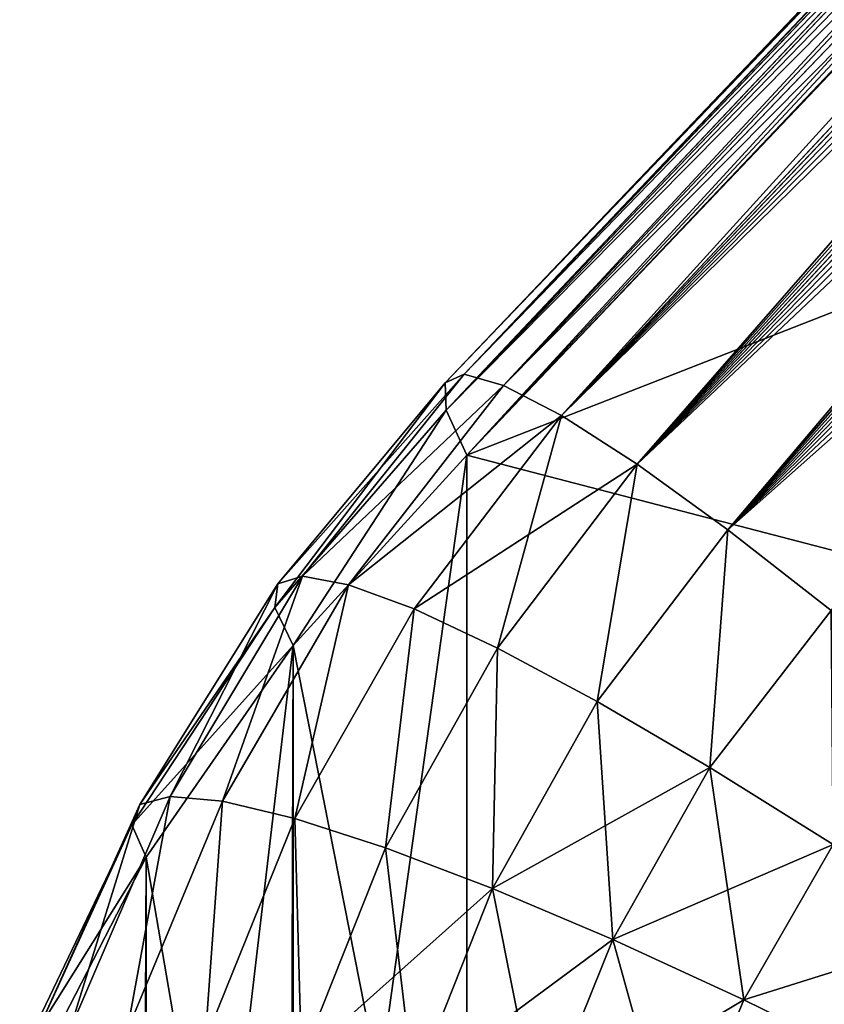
# Model space of a CAD drawing. Header units: metres. Extents: x -2 to 85, y -75 to 96.
# Tile 184 of 256: x 12.529 to 12.688, y -35.997 to -35.803. Entities that reach past the tile are written whole.
import ezdxf

# ---------------------------------------------------------------- set-up
doc = ezdxf.new("R2010")
doc.units = ezdxf.units.M
doc.layers.add('solid_20204500', color=7, linetype='CONTINUOUS')

msp = doc.modelspace()

# ---------------------------------------------------------------- linework, layer by layer
at = {"layer": 'solid_20204500'}
for points in [[(12.94451, -35.526585, 12.426561), (12.612826, -35.874763, 12.485823), (12.616592, -35.87307, 12.518836)], [(12.94451, -35.526585, 12.426561), (12.945217, -35.527821, 12.408478), (12.612826, -35.874763, 12.485823)], [(12.944611, -35.52668, -12.427046), (12.942767, -35.528996, -12.44602), (12.612826, -35.874763, -12.485823)], [(12.945299, -35.527874, -12.408837), (12.944611, -35.52668, -12.427046), (12.612826, -35.874763, -12.485823)], [(12.94275, -35.528797, 12.445432), (12.94451, -35.526585, 12.426561), (12.616592, -35.87307, 12.518836)], [(12.945217, -35.527821, 12.408478), (12.613055, -35.880173, 12.453196), (12.612826, -35.874763, 12.485823)], [(12.945299, -35.527874, -12.408837), (12.612826, -35.874763, -12.485823), (12.613055, -35.880173, -12.453197)], [(12.942767, -35.528996, -12.44602), (12.616592, -35.87307, -12.518836), (12.612826, -35.874763, -12.485823)], [(12.945217, -35.527821, 12.408478), (12.94491, -35.532185, 12.391734), (12.613055, -35.880173, 12.453196)], [(12.944992, -35.532188, -12.391926), (12.945299, -35.527874, -12.408837), (12.613055, -35.880173, -12.453197)], [(12.939873, -35.534634, 12.464679), (12.94275, -35.528797, 12.445432), (12.616592, -35.87307, 12.518836)], [(12.942767, -35.528996, -12.44602), (12.939769, -35.534843, -12.465216), (12.616592, -35.87307, -12.518836)], [(12.94491, -35.532185, 12.391734), (12.943686, -35.5392, 12.376561), (12.613055, -35.880173, 12.453196)], [(12.944992, -35.532188, -12.391926), (12.613055, -35.880173, -12.453197), (12.617157, -35.889015, -12.42202)], [(12.943665, -35.539253, -12.376619), (12.944992, -35.532188, -12.391926), (12.617157, -35.889015, -12.42202)], [(12.939873, -35.534634, 12.464679), (12.616592, -35.87307, 12.518836), (12.624347, -35.875252, 12.55119)], [(12.939769, -35.534843, -12.465216), (12.935583, -35.544243, -12.484221), (12.616592, -35.87307, -12.518836)], [(12.935758, -35.544044, 12.483708), (12.939873, -35.534634, 12.464679), (12.624347, -35.875252, 12.55119)], [(12.943686, -35.5392, 12.376561), (12.941422, -35.548626, 12.363063), (12.613055, -35.880173, 12.453196)], [(12.943665, -35.539253, -12.376619), (12.617157, -35.889015, -12.42202), (12.941422, -35.548626, -12.363063)], [(12.935583, -35.544243, -12.484221), (12.624347, -35.875252, -12.55119), (12.616592, -35.87307, -12.518836)], [(12.930573, -35.556709, 12.502538), (12.935758, -35.544044, 12.483708), (12.624347, -35.875252, 12.55119)], [(12.935583, -35.544243, -12.484221), (12.930368, -35.556969, -12.502959), (12.624347, -35.875252, -12.55119)], [(12.941422, -35.548626, 12.363063), (12.617157, -35.889015, 12.42202), (12.613055, -35.880173, 12.453196)], [(12.941422, -35.762146, -11.993233), (12.941422, -35.548626, -12.363063), (12.617157, -35.889015, -12.42202)], [(12.941422, -35.548626, 12.363063), (12.778198, -35.719334, 12.393836), (12.617157, -35.889015, 12.42202)], [(12.930573, -35.556709, 12.502538), (12.624347, -35.875252, 12.55119), (12.635835, -35.881218, 12.581957)], [(12.930368, -35.556969, -12.502959), (12.924301, -35.572704, -12.521448), (12.624347, -35.875252, -12.55119)], [(12.924435, -35.572422, 12.521107), (12.930573, -35.556709, 12.502538), (12.635835, -35.881218, 12.581957)], [(12.924301, -35.572704, -12.521448), (12.635835, -35.881218, -12.581957), (12.624347, -35.875252, -12.55119)], [(12.921068, -35.581333, 12.530256), (12.924435, -35.572422, 12.521107), (12.635835, -35.881218, 12.581957)], [(12.924301, -35.572704, -12.521448), (12.920934, -35.581646, -12.53057), (12.635835, -35.881218, -12.581957)], [(12.921068, -35.581333, 12.530256), (12.635835, -35.881218, 12.581957), (12.650747, -35.890816, 12.610241)], [(12.920934, -35.581646, -12.53057), (12.917362, -35.591259, -12.539577), (12.635835, -35.881218, -12.581957)], [(12.917486, -35.590946, 12.539292), (12.921068, -35.581333, 12.530256), (12.650747, -35.890816, 12.610241)], [(12.917362, -35.591259, -12.539577), (12.91358, -35.601555, -12.548475), (12.635835, -35.881218, -12.581957)], [(12.913694, -35.601257, 12.548216), (12.917486, -35.590946, 12.539292), (12.650747, -35.890816, 12.610241)], [(12.909698, -35.612267, 12.557023), (12.913694, -35.601257, 12.548216), (12.650747, -35.890816, 12.610241)], [(12.91358, -35.601555, -12.548475), (12.909574, -35.612553, -12.557265), (12.635835, -35.881218, -12.581957)], [(12.909574, -35.612553, -12.557265), (12.650747, -35.890816, -12.610241), (12.635835, -35.881218, -12.581957)], [(12.90548, -35.623959, 12.565688), (12.909698, -35.612267, 12.557023), (12.650747, -35.890816, 12.610241)], [(12.909574, -35.612553, -12.557265), (12.905353, -35.624226, -12.565918), (12.650747, -35.890816, -12.610241)], [(12.90548, -35.623959, 12.565688), (12.650747, -35.890816, 12.610241), (12.668663, -35.903778, 12.635244)], [(12.905353, -35.624226, -12.565918), (12.90092, -35.636574, -12.574441), (12.650747, -35.890816, -12.610241)], [(12.901048, -35.636341, 12.574219), (12.90548, -35.623959, 12.565688), (12.668663, -35.903778, 12.635244)], [(12.896415, -35.649414, 12.582623), (12.901048, -35.636341, 12.574219), (12.668663, -35.903778, 12.635244)], [(12.90092, -35.636574, -12.574441), (12.896277, -35.64962, -12.582842), (12.650747, -35.890816, -12.610241)], [(12.896277, -35.64962, -12.582842), (12.891432, -35.663338, -12.591084), (12.650747, -35.890816, -12.610241)], [(12.891567, -35.663166, 12.590866), (12.896415, -35.649414, 12.582623), (12.668663, -35.903778, 12.635244)], [(12.891432, -35.663338, -12.591084), (12.668663, -35.903778, -12.635244), (12.650747, -35.890816, -12.610241)], [(12.886505, -35.677612, 12.598955), (12.891567, -35.663166, 12.590866), (12.668663, -35.903778, 12.635244)], [(12.891432, -35.663338, -12.591084), (12.886375, -35.677761, -12.59917), (12.668663, -35.903778, -12.635244)], [(12.886505, -35.677612, 12.598955), (12.668663, -35.903778, 12.635244), (12.689054, -35.919712, 12.65627)], [(12.886375, -35.677761, -12.59917), (12.881107, -35.692921, -12.607101), (12.668663, -35.903778, -12.635244)], [(12.881107, -35.692921, -12.607101), (12.875645, -35.708775, -12.614842), (12.668663, -35.903778, -12.635244)], [(12.875645, -35.708775, -12.614842), (12.869971, -35.725361, -12.622388), (12.668663, -35.903778, -12.635244)], [(12.941422, -35.762146, 11.993233), (12.617157, -35.889015, 12.42202), (12.778198, -35.719334, 12.393836)], [(12.869971, -35.725361, -12.622388), (12.689054, -35.919712, -12.65627), (12.668663, -35.903778, -12.635244)], [(12.778793, -35.931042, -12.025954), (12.941422, -35.762146, -11.993233), (12.617157, -35.889015, -12.42202)], [(12.941422, -35.762146, 11.993233), (12.778793, -35.931042, 12.025954), (12.617157, -35.889015, 12.42202)], [(12.620461, -36.105846, -12.041667), (12.941422, -35.762146, -11.993233), (12.778793, -35.931042, -12.025954)], [(12.620461, -36.105846, -12.041667), (12.947721, -35.773499, -11.967046), (12.941422, -35.762146, -11.993233)], [(12.62046, -36.105846, 12.04167), (12.778793, -35.931042, 12.025954), (12.946488, -35.771473, 11.971206)], [(12.624663, -36.112267, 12.027588), (12.62046, -36.105846, 12.04167), (12.946488, -35.771473, 11.971206)], [(12.624663, -36.112267, 12.027588), (12.946488, -35.771473, 11.971206), (12.953618, -35.782532, 11.950475)], [(12.620461, -36.105846, -12.041667), (12.624663, -36.112267, -12.027588), (12.947721, -35.773499, -11.967046)], [(12.624663, -36.112267, -12.027588), (12.629737, -36.119411, -12.014102), (12.947721, -35.773499, -11.967046)], [(12.629737, -36.119411, -12.014102), (12.953618, -35.782532, -11.950475), (12.947721, -35.773499, -11.967046)], [(12.629737, -36.119411, 12.014102), (12.624663, -36.112267, 12.027588), (12.953618, -35.782532, 11.950475)], [(12.629737, -36.119411, -12.014102), (12.635654, -36.127239, -12.001318), (12.953618, -35.782532, -11.950475)], [(12.629737, -36.119411, 12.014102), (12.953618, -35.782532, 11.950475), (12.956946, -35.787292, 11.942801)], [(12.635654, -36.127239, -12.001318), (12.956946, -35.787292, -11.9428), (12.953618, -35.782532, -11.950475)], [(12.635654, -36.127239, 12.001318), (12.629737, -36.119411, 12.014102), (12.956946, -35.787292, 11.942801)], [(12.635654, -36.127239, -12.001318), (12.962694, -35.795132, -11.931444), (12.956946, -35.787292, -11.9428)], [(12.635654, -36.127239, 12.001318), (12.956946, -35.787292, 11.942801), (12.962694, -35.795128, 11.931445)], [(12.642379, -36.135696, 11.989348), (12.635654, -36.127239, 12.001318), (12.962694, -35.795128, 11.931445)], [(12.635654, -36.127239, -12.001318), (12.642379, -36.135696, -11.989348), (12.962694, -35.795132, -11.931444)], [(12.642379, -36.135696, 11.989348), (12.962694, -35.795128, 11.931445), (12.968912, -35.803211, 11.921144)], [(12.642379, -36.135696, -11.989348), (12.968912, -35.803211, -11.921144), (12.962694, -35.795132, -11.931444)], [(12.642379, -36.135696, -11.989348), (12.64986, -36.144722, -11.978274), (12.968912, -35.803211, -11.921144)], [(12.64986, -36.144722, 11.978274), (12.642379, -36.135696, 11.989348), (12.968912, -35.803211, 11.921144)], [(12.64986, -36.144722, -11.978274), (12.973578, -35.809071, -11.914436), (12.968912, -35.803211, -11.921144)], [(12.64986, -36.144722, 11.978274), (12.968912, -35.803211, 11.921144), (12.973578, -35.809071, 11.914436)], [(12.64986, -36.144722, -11.978274), (12.658052, -36.154255, -11.968159), (12.973578, -35.809071, -11.914436)], [(12.658052, -36.154255, 11.968159), (12.64986, -36.144722, 11.978274), (12.973578, -35.809071, 11.914436)], [(12.658052, -36.154255, -11.968159), (12.986098, -35.824139, -11.899681), (12.973578, -35.809071, -11.914436)], [(12.658052, -36.154255, 11.968159), (12.973578, -35.809071, 11.914436), (12.983362, -35.820915, 11.90256)], [(12.666896, -36.164234, 11.959077), (12.658052, -36.154255, 11.968159), (12.983362, -35.820915, 11.90256)], [(12.666896, -36.164234, 11.959077), (12.983362, -35.820915, 11.90256), (13, -35.840031, 11.887455)], [(12.658052, -36.154255, -11.968159), (12.666896, -36.164234, -11.959077), (12.986098, -35.824139, -11.899681)], [(12.666896, -36.164234, -11.959077), (12.676338, -36.174595, -11.951091), (12.986098, -35.824139, -11.899681)], [(12.676338, -36.174595, -11.951091), (13, -35.840031, -11.887455), (12.986098, -35.824139, -11.899681)], [(12.676338, -36.174595, 11.951091), (12.666896, -36.164234, 11.959077), (13, -35.840031, 11.887455)], [(12.676338, -36.174595, -11.951091), (12.686316, -36.185268, -11.944247), (13, -35.840031, -11.887455)], [(12.686316, -36.185268, 11.944247), (12.676338, -36.174595, 11.951091), (13, -35.840031, 11.887455)], [(12.686316, -36.185268, -11.944247), (13, -35.875553, -11.880444), (13, -35.840031, -11.887455)], [(12.686316, -36.185268, 11.944247), (13, -35.840031, 11.887455), (13, -35.875553, 11.880444)], [(12.616592, -35.87307, -12.518836), (12.584693, -35.912918, -12.530838), (12.579818, -35.914436, -12.498634)], [(12.612826, -35.874763, -12.485823), (12.616592, -35.87307, -12.518836), (12.579818, -35.914436, -12.498634)], [(12.616592, -35.87307, 12.518836), (12.579818, -35.914436, 12.498634), (12.584693, -35.912918, 12.530838)], [(12.616592, -35.87307, 12.518836), (12.612826, -35.874763, 12.485823), (12.579818, -35.914436, 12.498634)], [(12.616592, -35.87307, -12.518836), (12.624347, -35.875252, -12.55119), (12.584693, -35.912918, -12.530838)], [(12.624347, -35.875252, 12.55119), (12.616592, -35.87307, 12.518836), (12.584693, -35.912918, 12.530838)], [(12.612826, -35.874763, -12.485823), (12.579818, -35.914436, -12.498634), (12.579214, -35.919064, -12.466378)], [(12.613055, -35.880173, -12.453197), (12.612826, -35.874763, -12.485823), (12.579214, -35.919064, -12.466378)], [(12.612826, -35.874763, 12.485823), (12.579214, -35.919064, 12.466378), (12.579818, -35.914436, 12.498634)], [(12.612826, -35.874763, 12.485823), (12.613055, -35.880173, 12.453196), (12.579214, -35.919064, 12.466378)], [(12.624347, -35.875252, -12.55119), (12.593755, -35.914589, -12.562057), (12.584693, -35.912918, -12.530838)], [(12.624347, -35.875252, 12.55119), (12.584693, -35.912918, 12.530838), (12.593755, -35.914589, 12.562057)], [(12.624347, -35.875252, -12.55119), (12.635835, -35.881218, -12.581957), (12.593755, -35.914589, -12.562057)], [(12.635835, -35.881218, 12.581957), (12.624347, -35.875252, 12.55119), (12.593755, -35.914589, 12.562057)], [(12.686316, -36.185268, -11.944247), (12.696758, -36.196178, -11.938592), (13, -35.875553, -11.880444)], [(12.696758, -36.196178, 11.938592), (12.686316, -36.185268, 11.944247), (13, -35.875553, 11.880444)], [(12.613055, -35.880173, -12.453197), (12.579214, -35.919064, -12.466378), (12.582853, -35.92662, -12.435051)], [(12.613055, -35.880173, 12.453196), (12.582853, -35.92662, 12.435051), (12.579214, -35.919064, 12.466378)], [(12.617157, -35.889015, -12.42202), (12.613055, -35.880173, -12.453197), (12.582853, -35.92662, -12.435051)], [(12.613055, -35.880173, 12.453196), (12.617157, -35.889015, 12.42202), (12.582853, -35.92662, 12.435051)], [(12.635835, -35.881218, -12.581957), (12.606705, -35.919357, -12.591505), (12.593755, -35.914589, -12.562057)], [(12.635835, -35.881218, 12.581957), (12.593755, -35.914589, 12.562057), (12.606705, -35.919357, 12.591505)], [(12.635835, -35.881218, -12.581957), (12.650747, -35.890816, -12.610241), (12.606705, -35.919357, -12.591505)], [(12.635835, -35.881218, 12.581957), (12.606705, -35.919357, 12.591505), (12.623212, -35.927105, 12.618414)], [(12.650747, -35.890816, 12.610241), (12.635835, -35.881218, 12.581957), (12.623212, -35.927105, 12.618414)], [(12.582194, -36.138531, 12.06973), (12.582853, -35.92662, 12.435051), (12.617157, -35.889015, 12.42202)], [(12.617157, -36.100201, 12.056232), (12.582194, -36.138531, 12.06973), (12.617157, -35.889015, 12.42202)], [(12.617157, -36.100201, -12.056232), (12.617157, -35.889015, -12.42202), (12.582853, -35.92662, -12.435051)], [(12.778793, -35.931042, -12.025954), (12.617157, -35.889015, -12.42202), (12.617157, -36.100201, -12.056232)], [(12.778793, -35.931042, 12.025954), (12.617157, -36.100201, 12.056232), (12.617157, -35.889015, 12.42202)], [(12.650747, -35.890816, -12.610241), (12.623212, -35.927105, -12.618414), (12.606705, -35.919357, -12.591505)], [(12.650747, -35.890816, -12.610241), (12.642856, -35.937634, -12.642097), (12.623212, -35.927105, -12.618414)], [(12.650747, -35.890816, 12.610241), (12.623212, -35.927105, 12.618414), (12.642856, -35.937634, 12.642097)], [(12.650747, -35.890816, -12.610241), (12.668663, -35.903778, -12.635244), (12.642856, -35.937634, -12.642097)], [(12.668663, -35.903778, 12.635244), (12.650747, -35.890816, 12.610241), (12.642856, -35.937634, 12.642097)], [(12.668663, -35.903778, -12.635244), (12.665121, -35.950668, -12.661944), (12.642856, -35.937634, -12.642097)], [(12.668663, -35.903778, 12.635244), (12.642856, -35.937634, 12.642097), (12.665121, -35.950668, 12.661944)], [(12.668663, -35.903778, -12.635244), (12.689054, -35.919712, -12.65627), (12.665121, -35.950668, -12.661944)], [(12.689054, -35.919712, 12.65627), (12.668663, -35.903778, 12.635244), (12.665121, -35.950668, 12.661944)], [(12.584693, -35.912918, -12.530838), (12.568881, -35.957314, -12.573442), (12.558584, -35.956371, -12.543322)], [(12.579818, -35.914436, -12.498634), (12.584693, -35.912918, -12.530838), (12.558584, -35.956371, -12.543322)], [(12.558584, -35.956371, 12.543322), (12.584693, -35.912918, 12.530838), (12.579818, -35.914436, 12.498634)], [(12.558584, -35.956371, 12.543322), (12.568881, -35.957314, 12.573442), (12.584693, -35.912918, 12.530838)], [(12.584693, -35.912918, -12.530838), (12.593755, -35.914589, -12.562057), (12.568881, -35.957314, -12.573442)], [(12.568881, -35.957314, 12.573442), (12.593755, -35.914589, 12.562057), (12.584693, -35.912918, 12.530838)], [(12.579818, -35.914436, -12.498634), (12.558584, -35.956371, -12.543322), (12.552588, -35.957962, -12.512033)], [(12.579214, -35.919064, -12.466378), (12.579818, -35.914436, -12.498634), (12.552588, -35.957962, -12.512033)], [(12.552588, -35.957962, 12.512033), (12.579818, -35.914436, 12.498634), (12.579214, -35.919064, 12.466378)], [(12.552588, -35.957962, 12.512033), (12.558584, -35.956371, 12.543322), (12.579818, -35.914436, 12.498634)], [(12.593755, -35.914589, -12.562057), (12.583158, -35.960724, -12.601671), (12.568881, -35.957314, -12.573442)], [(12.568881, -35.957314, 12.573442), (12.583158, -35.960724, 12.601671), (12.593755, -35.914589, 12.562057)], [(12.593755, -35.914589, -12.562057), (12.606705, -35.919357, -12.591505), (12.583158, -35.960724, -12.601671)], [(12.583158, -35.960724, 12.601671), (12.606705, -35.919357, 12.591505), (12.593755, -35.914589, 12.562057)], [(12.579214, -35.919064, -12.466378), (12.552588, -35.957962, -12.512033), (12.551001, -35.962006, -12.480447)], [(12.582853, -35.92662, -12.435051), (12.579214, -35.919064, -12.466378), (12.551001, -35.962006, -12.480447)], [(12.551001, -35.962006, 12.480447), (12.579214, -35.919064, 12.466378), (12.582853, -35.92662, 12.435051)], [(12.551001, -35.962006, 12.480447), (12.552588, -35.957962, 12.512033), (12.579214, -35.919064, 12.466378)], [(12.606705, -35.919357, -12.591505), (12.601069, -35.966518, -12.627304), (12.583158, -35.960724, -12.601671)], [(12.583158, -35.960724, 12.601671), (12.601069, -35.966518, 12.627304), (12.606705, -35.919357, 12.591505)], [(12.606705, -35.919357, -12.591505), (12.623212, -35.927105, -12.618414), (12.601069, -35.966518, -12.627304)], [(12.601069, -35.966518, 12.627304), (12.623212, -35.927105, 12.618414), (12.606705, -35.919357, 12.591505)], [(12.689054, -35.919712, -12.65627), (12.689469, -35.965904, -12.677377), (12.665121, -35.950668, -12.661944)], [(12.689054, -35.919712, 12.65627), (12.665121, -35.950668, 12.661944), (12.689469, -35.965904, 12.677377)], [(12.582853, -35.92662, -12.435051), (12.551001, -35.962006, -12.480447), (12.553816, -35.968353, -12.449506)], [(12.553816, -35.968353, 12.449506), (12.551001, -35.962006, 12.480447), (12.582853, -35.92662, 12.435051)], [(12.552943, -36.180847, 12.084485), (12.553816, -35.968353, 12.449506), (12.582853, -35.92662, 12.435051)], [(12.582194, -36.138531, 12.06973), (12.552943, -36.180847, 12.084485), (12.582853, -35.92662, 12.435051)], [(12.582868, -36.137691, -12.069434), (12.582853, -35.92662, -12.435051), (12.553816, -35.968353, -12.449506)], [(12.582868, -36.137691, -12.069434), (12.617157, -36.100201, -12.056232), (12.582853, -35.92662, -12.435051)], [(12.623212, -35.927105, -12.618414), (12.622174, -35.974564, -12.649714), (12.601069, -35.966518, -12.627304)], [(12.601069, -35.966518, 12.627304), (12.622174, -35.974564, 12.649714), (12.623212, -35.927105, 12.618414)], [(12.623212, -35.927105, -12.618414), (12.642856, -35.937634, -12.642097), (12.622174, -35.974564, -12.649714)], [(12.622174, -35.974564, 12.649714), (12.642856, -35.937634, 12.642097), (12.623212, -35.927105, 12.618414)], [(12.620461, -36.105846, -12.041667), (12.778793, -35.931042, -12.025954), (12.617157, -36.100201, -12.056232)], [(12.62046, -36.105846, 12.04167), (12.617157, -36.100201, 12.056232), (12.778793, -35.931042, 12.025954)], [(12.642856, -35.937634, -12.642097), (12.665121, -35.950668, -12.661944), (12.622174, -35.974564, -12.649714)], [(12.622174, -35.974564, 12.649714), (12.645947, -35.98465, 12.668352), (12.642856, -35.937634, 12.642097)], [(12.645947, -35.98465, 12.668352), (12.665121, -35.950668, 12.661944), (12.642856, -35.937634, 12.642097)], [(12.665121, -35.950668, -12.661944), (12.645947, -35.98465, -12.668352), (12.622174, -35.974564, -12.649714)], [(12.665121, -35.950668, -12.661944), (12.689469, -35.965904, -12.677377), (12.645947, -35.98465, -12.668352)], [(12.645947, -35.98465, 12.668352), (12.671831, -35.996559, 12.682692), (12.665121, -35.950668, 12.661944)], [(12.671831, -35.996559, 12.682692), (12.689469, -35.965904, 12.677377), (12.665121, -35.950668, 12.661944)], [(12.558584, -35.956371, -12.543322), (12.550111, -36.002655, -12.585441), (12.53869, -36.002625, -12.556533)], [(12.552588, -35.957962, -12.512033), (12.558584, -35.956371, -12.543322), (12.53869, -36.002625, -12.556533)], [(12.53869, -36.002625, 12.556533), (12.558584, -35.956371, 12.543322), (12.552588, -35.957962, 12.512033)], [(12.53869, -36.002625, 12.556533), (12.550111, -36.002655, 12.585441), (12.558584, -35.956371, 12.543322)], [(12.558584, -35.956371, -12.543322), (12.568881, -35.957314, -12.573442), (12.550111, -36.002655, -12.585441)], [(12.550111, -36.002655, 12.585441), (12.568881, -35.957314, 12.573442), (12.558584, -35.956371, 12.543322)], [(12.552588, -35.957962, -12.512033), (12.53869, -36.002625, -12.556533), (12.531563, -36.004478, -12.526285)], [(12.551001, -35.962006, -12.480447), (12.552588, -35.957962, -12.512033), (12.531563, -36.004478, -12.526285)], [(12.531563, -36.004478, 12.526285), (12.552588, -35.957962, 12.512033), (12.551001, -35.962006, 12.480447)], [(12.531563, -36.004478, 12.526285), (12.53869, -36.002625, 12.556533), (12.552588, -35.957962, 12.512033)], [(12.568881, -35.957314, -12.573442), (12.565495, -36.004551, -12.61235), (12.550111, -36.002655, -12.585441)], [(12.550111, -36.002655, 12.585441), (12.565495, -36.004551, 12.61235), (12.568881, -35.957314, 12.573442)], [(12.568881, -35.957314, -12.573442), (12.583158, -35.960724, -12.601671), (12.565495, -36.004551, -12.61235)], [(12.565495, -36.004551, 12.61235), (12.583158, -35.960724, 12.601671), (12.568881, -35.957314, 12.573442)], [(12.583158, -35.960724, -12.601671), (12.584487, -36.008263, -12.636623), (12.565495, -36.004551, -12.61235)], [(12.565495, -36.004551, 12.61235), (12.584487, -36.008263, 12.636622), (12.583158, -35.960724, 12.601671)], [(12.583158, -35.960724, -12.601671), (12.601069, -35.966518, -12.627304), (12.584487, -36.008263, -12.636623)], [(12.584487, -36.008263, 12.636622), (12.601069, -35.966518, 12.627304), (12.583158, -35.960724, 12.601671)], [(12.551001, -35.962006, -12.480447), (12.531563, -36.004478, -12.526285), (12.528864, -36.008156, -12.495503)], [(12.553816, -35.968353, -12.449506), (12.551001, -35.962006, -12.480447), (12.528864, -36.008156, -12.495503)], [(12.528864, -36.008156, 12.495503), (12.551001, -35.962006, 12.480447), (12.553816, -35.968353, 12.449506)], [(12.528864, -36.008156, 12.495503), (12.531563, -36.004478, 12.526285), (12.551001, -35.962006, 12.480447)], [(12.601069, -35.966518, -12.627304), (12.622174, -35.974564, -12.649714), (12.584487, -36.008263, -12.636623)], [(12.584487, -36.008263, 12.636622), (12.606641, -36.01371, 12.657693), (12.601069, -35.966518, 12.627304)], [(12.606641, -36.01371, 12.657693), (12.622174, -35.974564, 12.649714), (12.601069, -35.966518, 12.627304)], [(12.689469, -35.965904, -12.677377), (12.671831, -35.996559, -12.682692), (12.645947, -35.98465, -12.668352)], [(12.689469, -35.965904, -12.677377), (12.715178, -35.982883, -12.688012), (12.671831, -35.996559, -12.682692)], [(12.671831, -35.996559, 12.682692), (12.699097, -36.009941, 12.692395), (12.689469, -35.965904, 12.677377)], [(12.553816, -35.968353, -12.449506), (12.528864, -36.008156, -12.495503), (12.530622, -36.013523, -12.465065)], [(12.530622, -36.013523, 12.465065), (12.528864, -36.008156, 12.495503), (12.553816, -35.968353, 12.449506)], [(12.55383, -36.179363, -12.083972), (12.553816, -35.968353, -12.449506), (12.530622, -36.013523, -12.465065)], [(12.552943, -36.180847, 12.084485), (12.530622, -36.013523, 12.465065), (12.553816, -35.968353, 12.449506)], [(12.55383, -36.179363, -12.083972), (12.582868, -36.137691, -12.069434), (12.553816, -35.968353, -12.449506)], [(12.622174, -35.974564, -12.649714), (12.606641, -36.01371, -12.657693), (12.584487, -36.008263, -12.636623)], [(12.622174, -35.974564, -12.649714), (12.645947, -35.98465, -12.668352), (12.606641, -36.01371, -12.657693)], [(12.606641, -36.01371, 12.657693), (12.631432, -36.020756, 12.675068), (12.622174, -35.974564, 12.649714)], [(12.631432, -36.020756, 12.675068), (12.645947, -35.98465, 12.668352), (12.622174, -35.974564, 12.649714)], [(12.715178, -35.982883, -12.688012), (12.699097, -36.009941, -12.692395), (12.671831, -35.996559, -12.682692)], [(12.645947, -35.98465, -12.668352), (12.631432, -36.020756, -12.675068), (12.606641, -36.01371, -12.657693)], [(12.645947, -35.98465, -12.668352), (12.671831, -35.996559, -12.682692), (12.631432, -36.020756, -12.675068)], [(12.631432, -36.020756, 12.675068), (12.658306, -36.029259, 12.688279), (12.645947, -35.98465, 12.668352)], [(12.658306, -36.029259, 12.688279), (12.671831, -35.996559, 12.682692), (12.645947, -35.98465, 12.668352)], [(12.671831, -35.996559, -12.682692), (12.658306, -36.029259, -12.688279), (12.631432, -36.020756, -12.675068)], [(12.671831, -35.996559, -12.682692), (12.699097, -36.009941, -12.692395), (12.658306, -36.029259, -12.688279)], [(12.658306, -36.029259, 12.688279), (12.699097, -36.009941, 12.692395), (12.671831, -35.996559, 12.682692)]]:
    msp.add_3dface(points, dxfattribs=at)

doc.saveas('drawing.dxf')
